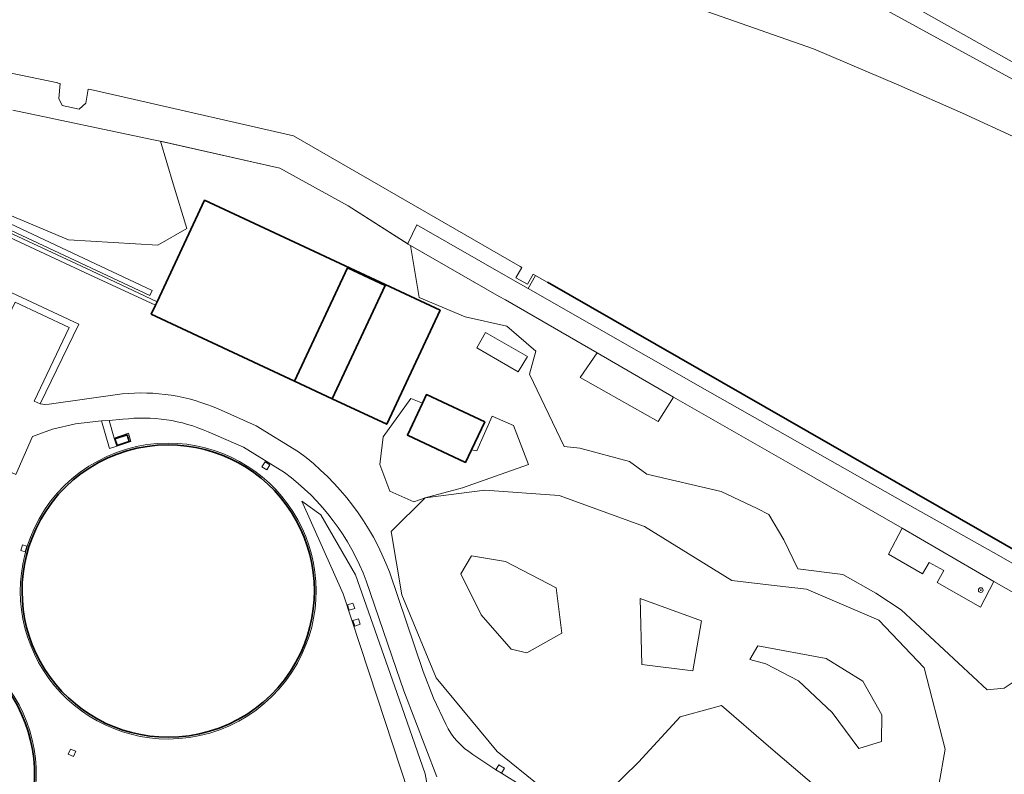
# Model space of a CAD drawing. Extents: x 150256 to 156914, y 461459 to 469481.
# Tile 112 of 256: x 152432 to 152600, y 465139 to 465268. Entities that reach past the tile are written whole.
import ezdxf

# ---------------------------------------------------------------- set-up
doc = ezdxf.new("R2010")
doc.units = 0
doc.header["$LTSCALE"] = 0.75
doc.layers.get('0').update_dxf_attribs({"linetype": 'CONTINUOUS'})
for name, color, linetype, lineweight in [('B-RO-GK-BESCHOEIING-G', 251, 'GK-BESCHOEIING', 35), ('B-RO-GR-BEPLANTING_CULTUUR_BOSPLANTSOEN-GV', 251, 'CONTINUOUS', 18), ('B-RO-GR-BOOM-S', 96, 'CONTINUOUS', 25), ('B-RO-GR-GRAS-GV', 251, 'CONTINUOUS', 13), ('B-RO-GR-GROENVOORZIENING-GV', 251, 'CONTINUOUS', 18), ('B-RO-GR-STRUIK-GV', 251, 'CONTINUOUS', 13), ('B-RO-IE-TERREINAFSCHEIDING_KUNSTMATIG_HEKWERK-G', 251, 'IE-TERREINAFSCHEIDING-KUNSTMATIG', 18), ('B-RO-IE-TERREINAFSCHEIDING_KUNSTMATIG_MUUR-GV', 251, 'CONTINUOUS', 18), ('B-RO-OG-BEBOUWING-GV', 6, 'CONTINUOUS', 35), ('B-RO-OG-BEBOUWING_BEZINKTANK-GV', 251, 'CONTINUOUS', 35), ('B-RO-OG-BEBOUWING_OPSLAGTANK-GV', 251, 'CONTINUOUS', 35), ('B-RO-OG-TERREIN_CULTUURSCHEIDING-GV', 251, 'CONTINUOUS', 18), ('B-RO-OG-WATER-GV', 251, 'CONTINUOUS', 18), ('B-RO-OG-WATER_SLOOT-GV', 251, 'CONTINUOUS', 18), ('B-RO-VH-VERHARDING_FUNDERING_ZAND-GV', 251, 'CONTINUOUS', 18), ('B-RO-VH-VERHARDING_GESLOTEN-GV', 251, 'CONTINUOUS', 18), ('B-RO-VH-VERHARDING_OPEN-GV', 251, 'CONTINUOUS', 18)]:
    doc.layers.add(name, color=color, linetype=linetype, lineweight=lineweight)
doc.linetypes.add('GK-BESCHOEIING', pattern='A,30,-5,[1,NLCS.SHX,S=1,R=0,X=0,Y=0],-5', length=40)
doc.linetypes.add('IE-TERREINAFSCHEIDING-KUNSTMATIG', pattern='A,4,[82,NLCS.SHX,S=0.75,R=90,X=0,Y=0],4,-2', length=10)

# ---------------------------------------------------------------- blocks, each defined once
blk = doc.blocks.new('SGR-BOOM_01-SO')
at = {"linetype": 'ByBlock', "lineweight": 18}
h = blk.add_hatch(color=0, dxfattribs=at)
h.dxf.hatch_style = 1
edge = h.paths.add_edge_path()
edge.add_arc((0, 0), 0.25, 0, 360)
at = {"color": 0, "linetype": 'ByBlock', "lineweight": 18}
for radius in [2, 0.25]:
    blk.add_circle((0, 0), radius, dxfattribs=at)

msp = doc.modelspace()

# ---------------------------------------------------------------- linework, layer by layer
at = {"layer": 'B-RO-GK-BESCHOEIING-G'}
msp.add_lwpolyline([(152521.653, 465223.078), (152707.014, 465116.752), (152728.813, 465104.4)], dxfattribs=at)
at = {"layer": 'B-RO-GR-BEPLANTING_CULTUUR_BOSPLANTSOEN-GV'}
for points in [[(152543.143, 465203.507), (152530.093, 465211.056), (152527.198, 465206.827), (152540.513, 465199.309)], [(152582.143, 465181.146), (152579.802, 465176.711), (152585.583, 465173.32), (152586.747, 465175.304), (152589.245, 465173.885), (152588.106, 465171.887), (152595.479, 465167.683), (152597.803, 465172.065)]]:
    msp.add_lwpolyline(points, close=True, dxfattribs=at)
at = {"layer": 'B-RO-GR-GRAS-GV'}
for points in [[(152542.608, 465293.486), (152608.162, 465256.581), (152629.362, 465244.288), (152652.927, 465230.53), (152671.424, 465219.58)], [(152670.393, 465217.452), (152651.418, 465228.338), (152628.041, 465242.18), (152607.079, 465254.375), (152541.511, 465290.248)]]:
    msp.add_lwpolyline(points, dxfattribs=at)
at = {"layer": 'B-RO-GR-GROENVOORZIENING-GV'}
for points in [[(152455.003, 465219.733), (152443.822, 465225), (152411.894, 465239.895), (152385.446, 465252.231), (152385.244, 465251.56), (152411.48, 465239.311), (152414.087, 465238.093), (152422.163, 465234.321), (152443.563, 465224.326), (152454.732, 465219.153)], [(152473.448, 465192.458), (152474.275, 465191.928), (152473.739, 465191.078), (152472.908, 465191.617)], [(152500.779, 465186.323), (152494.949, 465180.566), (152496.789, 465169.757), (152502.621, 465155.633), (152513.052, 465143.027), (152520.476, 465137.022), (152529.205, 465133.405), (152537.13, 465141.22), (152544.249, 465148.946), (152549.661, 465150.424), (152551.315, 465150.875), (152559.316, 465143.957), (152570.18, 465134.709), (152581.222, 465130.603), (152588.412, 465137.299), (152589.446, 465143.427), (152585.909, 465157.315), (152578.127, 465165.458), (152565.807, 465170.719), (152560.3, 465171.36), (152553.078, 465172.201), (152538.197, 465181.437), (152523.613, 465186.718), (152510.934, 465187.61)], [(152431.768, 465177.325), (152432.044, 465178.28), (152432.801, 465178.08), (152432.514, 465177.071)], [(152518.083, 465159.849), (152515.402, 465160.521), (152510.317, 465166.351), (152506.82, 465173.362), (152508.667, 465176.4), (152514.456, 465175.459), (152523.109, 465170.985), (152524.048, 465163.201)], [(152488.414, 465168.358), (152488.738, 465167.419), (152487.784, 465167.128), (152487.488, 465168.059)], [(152537.427, 465169.149), (152547.892, 465165.334), (152546.418, 465156.772), (152537.696, 465157.874)], [(152489.351, 465165.683), (152489.658, 465164.759), (152488.725, 465164.439), (152488.402, 465165.365)], [(152556.159, 465158.738), (152557.495, 465161.075), (152569.171, 465158.876), (152575.43, 465155.046), (152578.688, 465149.279), (152578.608, 465144.745), (152574.745, 465143.528), (152570.212, 465149.667), (152564.434, 465155.102), (152558.861, 465157.968)], [(152439.849, 465142.575), (152440.247, 465143.454), (152441.133, 465143.074), (152440.75, 465142.203)]]:
    msp.add_lwpolyline(points, close=True, dxfattribs=at)
for points in [[(152446.825, 465199.519), (152447.704, 465196.506), (152450.111, 465197.313), (152450.554, 465195.9), (152448.128, 465195.108), (152446.919, 465194.742), (152445.533, 465199.438), (152441.075, 465198.906), (152437.18, 465197.993), (152433.742, 465196.744), (152430.919, 465190.266)], [(152449.183, 465199.71), (152446.825, 465199.519)], [(152476.749, 465190.601), (152469.772, 465194.959), (152463.725, 465197.559)], [(152502.022, 465132.267), (152500.77, 465139.241), (152495.909, 465153.078), (152488.852, 465173.176), (152482.943, 465183.383), (152479.704, 465185.748), (152486.741, 465169.944), (152492.539, 465152.295), (152497.928, 465136.068)], [(152497.928, 465136.068), (152492.539, 465152.295), (152486.741, 465169.944), (152479.704, 465185.748), (152482.943, 465183.383), (152488.852, 465173.176), (152495.909, 465153.078), (152500.77, 465139.241), (152502.022, 465132.267)], [(152502.749, 465138.697), (152497.105, 465153.402), (152495.791, 465157.21), (152490.69, 465172.169)]]:
    msp.add_lwpolyline(points, dxfattribs=at)
for points in [[(152463.725, 465197.559, 0.137178), (152449.183, 465199.71)], [(152434.043, 465181.079, -0.2914164), (152456.913, 465195.644)], [(152456.913, 465195.644, -0.5487353), (152479.783, 465159.733)], [(152490.69, 465172.169, 0.1470002), (152476.749, 465190.601)], [(152456.913, 465145.168, -0.5487353), (152434.043, 465181.079)], [(152409.159, 465164.408, -0.5575797), (152431.744, 465127.86)], [(152479.783, 465159.733, -0.2914164), (152456.913, 465145.168)]]:
    msp.add_lwpolyline(points, format="xyb", dxfattribs=at)
at = {"layer": 'B-RO-GR-STRUIK-GV'}
msp.add_lwpolyline([(152621.327, 465158.665), (152597.803, 465172.065), (152595.479, 465167.683), (152588.106, 465171.887), (152589.245, 465173.885), (152586.747, 465175.304), (152585.583, 465173.32), (152579.802, 465176.711), (152582.143, 465181.146), (152564.621, 465191.175), (152557.86, 465195.044), (152543.143, 465203.507), (152540.513, 465199.309), (152527.198, 465206.827), (152530.093, 465211.056), (152514.471, 465220.096), (152513.396, 465220.64), (152498.259, 465229.328), (152499.753, 465220.462), (152507.596, 465217.191), (152514.692, 465215.607), (152519.634, 465211.307), (152518.56, 465207.389), (152524.444, 465195.079), (152527.14, 465194.774), (152535.595, 465192.527), (152538.594, 465190.333), (152551.245, 465187.407), (152557.373, 465184.461), (152559.401, 465183.487), (152561.966, 465179.135), (152564.325, 465174.213), (152572.019, 465173.249), (152577.64, 465170.023), (152581.954, 465167.202), (152596.643, 465153.576), (152599.516, 465153.839), (152603.293, 465156.362)], dxfattribs=at)
msp.add_lwpolyline([(152508.659, 465194.475), (152507.659, 465192.341), (152497.714, 465197), (152500.274, 465202.464), (152498.324, 465203.227), (152493.575, 465196.717), (152493.004, 465191.97), (152494.74, 465187.468), (152498.818, 465185.647), (152500.779, 465186.323), (152507.147, 465188.005), (152518.37, 465191.999), (152515.806, 465198.672), (152512.191, 465200.264), (152509.59, 465194.317)], close=True, dxfattribs=at)
at = {"layer": 'B-RO-IE-TERREINAFSCHEIDING_KUNSTMATIG_HEKWERK-G'}
for points in [[(152430.384, 465252.454), (152454.104, 465247.457), (152455.25, 465247.214), (152475.942, 465242.531), (152487.642, 465236.123), (152497.828, 465229.575), (152513.396, 465220.64), (152514.471, 465220.096), (152530.093, 465211.056), (152527.198, 465206.827), (152540.513, 465199.309), (152543.143, 465203.507), (152557.86, 465195.044), (152564.621, 465191.175), (152582.143, 465181.146), (152579.802, 465176.711), (152585.583, 465173.32), (152586.747, 465175.304), (152589.245, 465173.885), (152588.106, 465171.887), (152595.479, 465167.683)], [(152595.479, 465167.683), (152597.803, 465172.065), (152621.327, 465158.665), (152654.315, 465139.707), (152651.854, 465135.556), (152665.024, 465127.493), (152667.458, 465132.236), (152700.606, 465112.942), (152689.843, 465095.53), (152701.416, 465086.314), (152692.725, 465067.907), (152686.96, 465055.46), (152683.15, 465047.234), (152668.061, 465014.905), (152660.646, 464999.13), (152642.281, 464959.46), (152630.837, 464934.608), (152629.514, 464935.227)]]:
    msp.add_lwpolyline(points, dxfattribs=at)
at = {"layer": 'B-RO-IE-TERREINAFSCHEIDING_KUNSTMATIG_MUUR-GV'}
for points in [[(152456.913, 465195.644, 0.2914164), (152434.043, 465181.079)], [(152434.315, 465180.952, -0.2914331), (152456.913, 465195.344)], [(152479.783, 465159.733, 0.5487353), (152456.913, 465195.644)], [(152456.913, 465195.344, -0.5487448), (152479.511, 465159.86)], [(152434.043, 465181.079, 0.5487353), (152456.913, 465145.168)], [(152456.913, 465145.468, -0.5487448), (152434.315, 465180.952)], [(152431.744, 465127.86, 0.5575797), (152409.159, 465164.408)], [(152409.159, 465164.108, -0.557745), (152431.47, 465127.982)], [(152479.511, 465159.86, -0.2914331), (152456.913, 465145.468)], [(152456.913, 465145.168, 0.2914164), (152479.783, 465159.733)]]:
    msp.add_lwpolyline(points, format="xyb", dxfattribs=at)
at = {"layer": 'B-RO-OG-BEBOUWING-GV'}
for points in [[(152487.496, 465225.54), (152478.466, 465206.218), (152478.457, 465206.199), (152484.889, 465203.184), (152484.901, 465203.209), (152493.928, 465222.523)], [(152507.659, 465192.341), (152508.659, 465194.475), (152510.905, 465199.267), (152500.96, 465203.927), (152500.274, 465202.464), (152497.714, 465197)]]:
    msp.add_lwpolyline(points, close=True, dxfattribs=at)
at = {"layer": 'B-RO-OG-BEBOUWING_BEZINKTANK-GV'}
msp.add_lwpolyline([(152484.901, 465203.209), (152494.202, 465198.86), (152503.287, 465218.291), (152463.111, 465237.076), (152455.003, 465219.733), (152454.732, 465219.153), (152454.026, 465217.645), (152478.466, 465206.218), (152487.496, 465225.54), (152493.928, 465222.523)], close=True, dxfattribs=at)
for points in [[(152456.913, 465195.344, 0.2914331), (152434.315, 465180.952)], [(152479.511, 465159.86, 0.5487448), (152456.913, 465195.344)], [(152434.315, 465180.952, 0.5487448), (152456.913, 465145.468)], [(152431.47, 465127.982, 0.557745), (152409.159, 465164.108)], [(152456.913, 465145.468, 0.2914331), (152479.511, 465159.86)]]:
    msp.add_lwpolyline(points, format="xyb", dxfattribs=at)
at = {"layer": 'B-RO-OG-BEBOUWING_OPSLAGTANK-GV'}
msp.add_lwpolyline([(152449.887, 465197.034), (152447.824, 465196.361), (152448.184, 465195.258), (152450.246, 465195.931)], close=True, dxfattribs=at)
at = {"layer": 'B-RO-OG-TERREIN_CULTUURSCHEIDING-GV'}
for points in [[(152671.424, 465219.58), (152652.927, 465230.53), (152629.362, 465244.288), (152608.162, 465256.581), (152542.608, 465293.486)], [(152541.511, 465290.248), (152607.079, 465254.375), (152628.041, 465242.18), (152651.418, 465228.338), (152670.393, 465217.452)], [(152581.954, 465167.202), (152577.64, 465170.023), (152572.019, 465173.249), (152564.325, 465174.213), (152561.966, 465179.135), (152559.401, 465183.487), (152557.373, 465184.461), (152551.245, 465187.407), (152538.594, 465190.333), (152535.595, 465192.527), (152527.14, 465194.774), (152524.444, 465195.079), (152518.56, 465207.389), (152519.634, 465211.307), (152514.692, 465215.607), (152507.596, 465217.191), (152499.753, 465220.462), (152498.259, 465229.328), (152497.828, 465229.575), (152497.767, 465229.614), (152487.642, 465236.123), (152475.942, 465242.531), (152455.601, 465247.135), (152457.745, 465239.878), (152460.117, 465232.265), (152455.118, 465229.423), (152439.928, 465230.313), (152423.374, 465237.272)], [(152425.027, 465235.396), (152454.179, 465221.683), (152453.764, 465220.822), (152424.629, 465234.475)], [(152418.654, 465226.695), (152441.645, 465215.956), (152435.087, 465202.319), (152435.846, 465202.253), (152436.6, 465202.299), (152449.051, 465204.038)], [(152465.453, 465201.473), (152471.934, 465198.596), (152479.135, 465194.171)], [(152494.641, 465173.665), (152500.409, 465156.699), (152502.177, 465152.161), (152504.271, 465147.686)], [(152603.293, 465156.362), (152599.516, 465153.839), (152596.643, 465153.576), (152581.954, 465167.202)], [(152508.909, 465142.535), (152512.817, 465139.94), (152512.822, 465139.938), (152513.345, 465140.758), (152514.289, 465140.177), (152513.777, 465139.344), (152520.722, 465135.028), (152523.162, 465133.668), (152529.066, 465130.908), (152529.118, 465130.884), (152529.465, 465131.782), (152530.467, 465131.311), (152530.084, 465130.437), (152544.846, 465123.598), (152561.706, 465115.761), (152567.59, 465113.002), (152571.015, 465111.411), (152582.542, 465106.058)]]:
    msp.add_lwpolyline(points, dxfattribs=at)
for points in [[(152385.244, 465251.56), (152385.446, 465252.231), (152411.894, 465239.895), (152443.822, 465225), (152455.003, 465219.733), (152463.111, 465237.076), (152503.287, 465218.291), (152494.202, 465198.86), (152484.901, 465203.209), (152484.889, 465203.184), (152478.457, 465206.199), (152478.466, 465206.218), (152454.026, 465217.645), (152454.732, 465219.153), (152443.563, 465224.326), (152422.163, 465234.321), (152421.155, 465231.963), (152412.944, 465236.138), (152414.087, 465238.093), (152411.48, 465239.311)], [(152516.636, 465207.779), (152509.58, 465211.879), (152511.07, 465214.521), (152518.202, 465210.392)], [(152518.37, 465191.999), (152507.147, 465188.005), (152500.779, 465186.323), (152498.818, 465185.647), (152494.74, 465187.468), (152493.004, 465191.97), (152493.575, 465196.717), (152498.324, 465203.227), (152500.274, 465202.464), (152500.96, 465203.927), (152510.905, 465199.267), (152508.659, 465194.475), (152509.59, 465194.317), (152512.191, 465200.264), (152515.806, 465198.672)], [(152500.779, 465186.323), (152510.934, 465187.61), (152523.613, 465186.718), (152538.197, 465181.437), (152553.078, 465172.201), (152560.3, 465171.36), (152565.807, 465170.719), (152578.127, 465165.458), (152585.909, 465157.315), (152589.446, 465143.427), (152588.412, 465137.299), (152581.222, 465130.603), (152570.18, 465134.709), (152559.316, 465143.957), (152551.315, 465150.875), (152549.661, 465150.424), (152544.249, 465148.946), (152537.13, 465141.22), (152529.205, 465133.405), (152520.476, 465137.022), (152513.052, 465143.027), (152502.621, 465155.633), (152496.789, 465169.757), (152494.949, 465180.566)], [(152518.083, 465159.849), (152524.048, 465163.201), (152523.109, 465170.985), (152514.456, 465175.459), (152508.667, 465176.4), (152506.82, 465173.362), (152510.317, 465166.351), (152515.402, 465160.521)], [(152537.427, 465169.149), (152537.696, 465157.874), (152546.418, 465156.772), (152547.892, 465165.334)], [(152556.159, 465158.738), (152558.861, 465157.968), (152564.434, 465155.102), (152570.212, 465149.667), (152574.745, 465143.528), (152578.608, 465144.745), (152578.688, 465149.279), (152575.43, 465155.046), (152569.171, 465158.876), (152557.495, 465161.075)]]:
    msp.add_lwpolyline(points, close=True, dxfattribs=at)
for points in [[(152449.051, 465204.038, -0.1273561), (152465.453, 465201.473)], [(152479.135, 465194.171, -0.1454468), (152494.641, 465173.665)], [(152504.271, 465147.686, 0.1427208), (152508.909, 465142.535)]]:
    msp.add_lwpolyline(points, format="xyb", dxfattribs=at)
at = {"layer": 'B-RO-OG-WATER-GV'}
for points in [[(152677.199, 465208.936), (152673.07, 465208.069), (152672.648, 465207.977), (152651.22, 465220.407), (152631.905, 465231.486), (152619.857, 465237.875), (152608.387, 465244.377), (152601.806, 465247.619), (152592.421, 465251.907), (152581.561, 465256.709), (152567.035, 465262.876), (152548.987, 465269.214), (152538.533, 465273.096), (152529.327, 465276.123), (152510.795, 465281.542), (152498.931, 465284.856), (152488.833, 465286.937), (152481.198, 465288.235), (152471.292, 465289.697), (152461.662, 465291.047), (152449.58, 465293.031), (152435.023, 465295.497), (152428.276, 465296.614)], [(152366.388, 465271.973), (152438.091, 465257.078), (152438.086, 465257.037), (152438.484, 465256.997), (152438.226, 465254.439), (152438.845, 465253.21), (152441.703, 465252.6), (152442.859, 465253.617), (152443.267, 465256.043), (152443.661, 465255.976), (152449.898, 465254.524), (152478.275, 465248.029), (152516.974, 465225.773), (152517.245, 465225.621), (152516.24, 465223.842), (152518.211, 465222.729), (152519.201, 465224.481), (152519.604, 465224.253), (152620.476, 465166.405)]]:
    msp.add_lwpolyline(points, dxfattribs=at)
at = {"layer": 'B-RO-OG-WATER_SLOOT-GV'}
msp.add_lwpolyline([(152428.276, 465296.614), (152435.023, 465295.497), (152449.58, 465293.031), (152461.662, 465291.047), (152471.292, 465289.697), (152481.198, 465288.235), (152488.833, 465286.937), (152498.931, 465284.856), (152510.795, 465281.542), (152529.327, 465276.123), (152538.533, 465273.096), (152548.987, 465269.214), (152567.035, 465262.876), (152581.561, 465256.709), (152592.421, 465251.907), (152601.806, 465247.619), (152608.387, 465244.377), (152619.857, 465237.875), (152631.905, 465231.486), (152651.22, 465220.407), (152672.648, 465207.977), (152673.07, 465208.069), (152677.199, 465208.936)], dxfattribs=at)
msp.add_lwpolyline([(152519.604, 465224.253), (152518.335, 465222.007), (152549.334, 465204.309), (152584.362, 465184.505), (152598.606, 465176.451), (152645.823, 465149.331), (152656.286, 465143.29), (152705.789, 465114.71), (152707.014, 465116.752), (152728.813, 465104.4), (152707.028, 465116.769), (152620.476, 465166.405)], close=True, dxfattribs=at)
at = {"layer": 'B-RO-VH-VERHARDING_FUNDERING_ZAND-GV'}
msp.add_lwpolyline([(152645.823, 465149.331), (152598.606, 465176.451), (152584.362, 465184.505), (152549.334, 465204.309), (152518.335, 465222.007), (152515.69, 465223.501), (152499.326, 465232.9), (152497.86, 465229.81), (152497.767, 465229.614), (152497.828, 465229.575), (152498.259, 465229.328), (152513.396, 465220.64), (152514.471, 465220.096), (152530.093, 465211.056), (152543.143, 465203.507), (152557.86, 465195.044), (152564.621, 465191.175), (152582.143, 465181.146), (152597.803, 465172.065), (152621.327, 465158.665)], dxfattribs=at)
at = {"layer": 'B-RO-VH-VERHARDING_GESLOTEN-GV'}
for points in [[(152516.636, 465207.779), (152518.202, 465210.392), (152511.07, 465214.521), (152509.58, 465211.879)], [(152448.128, 465195.108), (152450.554, 465195.9), (152450.111, 465197.313), (152447.704, 465196.506)], [(152449.887, 465197.034), (152450.246, 465195.931), (152448.184, 465195.258), (152447.824, 465196.361)], [(152431.768, 465177.325), (152432.514, 465177.071), (152432.801, 465178.08), (152432.044, 465178.28)]]:
    msp.add_lwpolyline(points, close=True, dxfattribs=at)
at = {"layer": 'B-RO-VH-VERHARDING_OPEN-GV'}
for points in [[(152430.819, 465219.656), (152440.009, 465215.376), (152434.015, 465202.8), (152435.087, 465202.319), (152441.645, 465215.956), (152418.654, 465226.695)], [(152449.051, 465204.038), (152436.6, 465202.299), (152435.846, 465202.253), (152435.087, 465202.319), (152434.015, 465202.8), (152440.009, 465215.376), (152430.819, 465219.656), (152424.75, 465207.121), (152423.879, 465207.531), (152422.733, 465208.081), (152421.683, 465205.755), (152410.864, 465210.797), (152408.902, 465206.547), (152414.317, 465204.069)], [(152479.135, 465194.171), (152471.934, 465198.596), (152465.453, 465201.473)], [(152401.723, 465174.921), (152404.163, 465173.801), (152409.385, 465184.975), (152409.386, 465184.975), (152411.049, 465188.449), (152413.608, 465189.397), (152411.58, 465185.108), (152414.116, 465183.946), (152415.163, 465186.209), (152417.436, 465185.123), (152418.549, 465187.487), (152420.821, 465186.43), (152421.879, 465188.766), (152424.171, 465187.706), (152425.244, 465190.067), (152427.546, 465188.992), (152428.607, 465191.364), (152430.919, 465190.266), (152433.742, 465196.744), (152437.18, 465197.993), (152441.075, 465198.906), (152445.533, 465199.438), (152446.825, 465199.519), (152449.183, 465199.71)], [(152463.725, 465197.559), (152469.772, 465194.959), (152476.749, 465190.601)], [(152504.271, 465147.686), (152502.177, 465152.161), (152500.409, 465156.699), (152494.641, 465173.665)], [(152490.69, 465172.169), (152495.791, 465157.21), (152497.105, 465153.402), (152502.749, 465138.697)], [(152582.542, 465106.058), (152571.015, 465111.411), (152567.59, 465113.002), (152561.706, 465115.761), (152544.846, 465123.598), (152530.084, 465130.437), (152530.078, 465130.422), (152529.111, 465130.867), (152529.118, 465130.884), (152529.066, 465130.908), (152523.162, 465133.668), (152520.722, 465135.028), (152513.777, 465139.344), (152513.761, 465139.318), (152512.813, 465139.924), (152512.822, 465139.938), (152512.817, 465139.94), (152508.909, 465142.535)]]:
    msp.add_lwpolyline(points, dxfattribs=at)
for points in [[(152465.453, 465201.473, 0.1273561), (152449.051, 465204.038)], [(152449.183, 465199.71, -0.137178), (152463.725, 465197.559)], [(152494.641, 465173.665, 0.1454468), (152479.135, 465194.171)], [(152476.749, 465190.601, -0.1470002), (152490.69, 465172.169)], [(152508.909, 465142.535, -0.1427208), (152504.271, 465147.686)]]:
    msp.add_lwpolyline(points, format="xyb", dxfattribs=at)
for points in [[(152447.704, 465196.506), (152446.825, 465199.519), (152445.533, 465199.438), (152446.919, 465194.742), (152448.128, 465195.108)], [(152473.448, 465192.458), (152472.908, 465191.617), (152473.739, 465191.078), (152474.275, 465191.928)], [(152488.414, 465168.358), (152487.488, 465168.059), (152487.784, 465167.128), (152488.738, 465167.419)], [(152489.351, 465165.683), (152488.402, 465165.365), (152488.725, 465164.439), (152489.658, 465164.759)], [(152439.849, 465142.575), (152440.75, 465142.203), (152441.133, 465143.074), (152440.247, 465143.454)], [(152512.822, 465139.938), (152512.813, 465139.924), (152513.761, 465139.318), (152513.777, 465139.344), (152514.289, 465140.177), (152513.345, 465140.758)]]:
    msp.add_lwpolyline(points, close=True, dxfattribs=at)

# ---------------------------------------------------------------- block references
at = {"layer": 'B-RO-GR-BOOM-S', "xscale": 0.2, "yscale": 0.2, "zscale": 0.2}
msp.add_blockref('SGR-BOOM_01-SO', (152595.55, 465170.56), dxfattribs=at)

doc.saveas('drawing.dxf')
